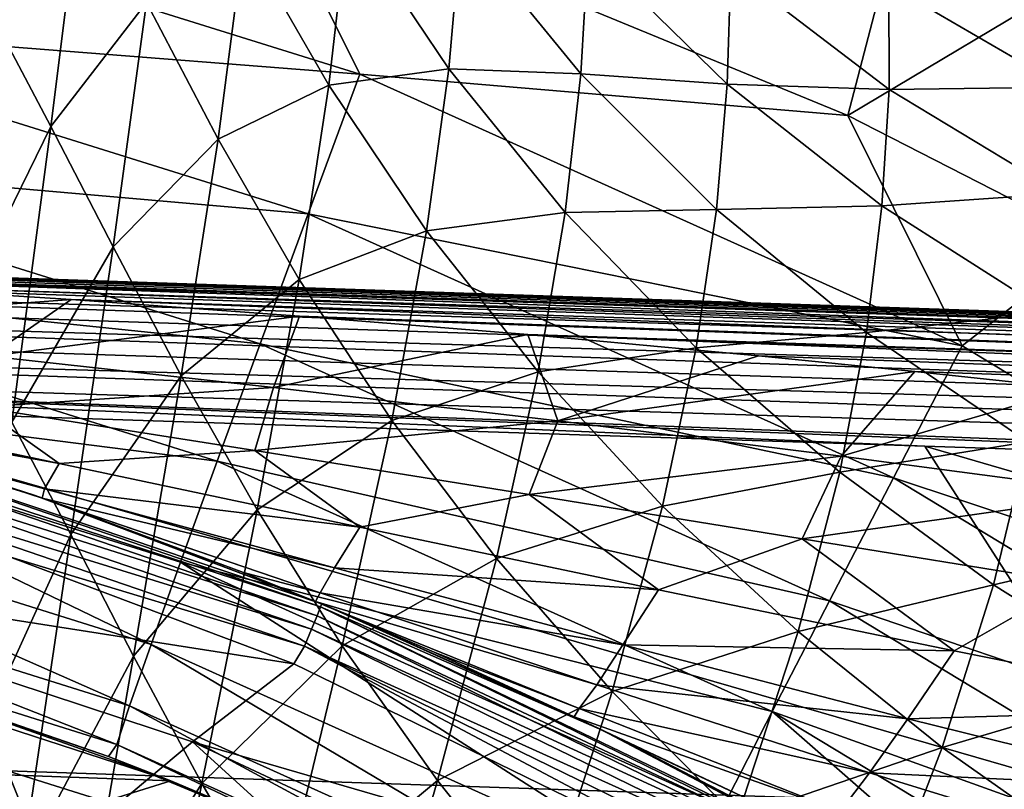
# Model space of a CAD drawing. Header units: metres. Extents: x -59 to 113, y -107 to 107.
# Tile 104 of 192: x 7.23 to 11.7, y 19.95 to 23.44. Entities that reach past the tile are written whole.
import ezdxf

# ---------------------------------------------------------------- set-up
doc = ezdxf.new("R2010")
doc.units = ezdxf.units.M
doc.layers.add('solid_20_382_333_XXX', color=7, linetype='CONTINUOUS')

msp = doc.modelspace()

# ---------------------------------------------------------------- linework, layer by layer
at = {"layer": 'solid_20_382_333_XXX'}
for points in [[(5.754511, 23.430979, -22.865164), (8.771934, 23.196054, -23.058811), (5.908751, 24.089352, -23.048618)], [(5.908751, 24.089352, -23.048618), (8.771934, 23.196054, -23.058811), (8.318962, 24.106834, -23.118942)], [(7.106011, 23.454899, -56.651505), (7.51338, 24.1075, -55.491383), (7.369662, 22.958565, -56.329639)], [(7.369662, 22.958565, -56.329639), (7.51338, 24.1075, -55.491383), (7.803753, 23.521227, -55.174492)], [(8.318962, 24.106834, -23.118942), (10.985412, 23.008343, -23.130362), (11.233797, 23.96081, -23.130487)], [(8.771934, 23.196054, -23.058811), (10.985412, 23.008343, -23.130362), (8.318962, 24.106834, -23.118942)], [(10.985412, 23.008343, -23.130362), (12.066834, 23.654335, -23.134518), (11.233797, 23.96081, -23.130487)], [(8.246974, 23.813166, -53.923519), (8.716955, 23.902159, -52.586758), (8.630932, 23.145855, -53.641064)], [(8.630932, 23.145855, -53.641064), (8.716955, 23.902159, -52.586758), (9.175822, 23.220608, -52.31142)], [(8.716955, 23.902159, -52.586758), (9.231621, 23.861658, -51.162998), (9.175822, 23.220608, -52.31142)], [(9.175822, 23.220608, -52.31142), (9.231621, 23.861658, -51.162998), (9.774027, 23.197664, -50.895882)], [(9.231621, 23.861658, -51.162998), (9.807264, 23.767689, -49.611588), (9.774027, 23.197664, -50.895882)], [(7.803753, 23.521227, -55.174492), (8.246974, 23.813166, -53.923519), (8.128624, 22.900982, -54.886471)], [(8.128624, 22.900982, -54.886471), (8.246974, 23.813166, -53.923519), (8.630932, 23.145855, -53.641064)], [(9.774027, 23.197664, -50.895882), (9.807264, 23.767689, -49.611588), (10.438498, 23.150339, -49.35358)], [(9.807264, 23.767689, -49.611588), (10.454425, 23.675018, -47.907009), (10.438498, 23.150339, -49.35358)], [(10.438498, 23.150339, -49.35358), (10.454425, 23.675018, -47.907009), (11.172956, 23.12682, -47.660755)], [(10.454425, 23.675018, -47.907009), (11.172228, 23.600782, -46.075329), (11.172956, 23.12682, -47.660755)], [(10.985412, 23.008343, -23.130362), (12.107307, 22.435474, -23.135868), (12.066834, 23.654335, -23.134518)], [(11.172228, 23.600782, -46.075329), (11.954461, 23.551861, -44.139931), (11.969797, 23.137321, -45.843319)], [(11.172956, 23.12682, -47.660755), (11.172228, 23.600782, -46.075329), (11.969797, 23.137321, -45.843319)], [(7.369662, 22.958565, -56.329639), (7.803753, 23.521227, -55.174492), (7.652771, 22.411777, -56.038006)], [(7.652771, 22.411777, -56.038006), (7.803753, 23.521227, -55.174492), (8.128624, 22.900982, -54.886471)], [(6.93547, 22.073929, -57.377487), (7.106011, 23.454899, -56.651505), (7.369662, 22.958565, -56.329639)], [(5.612467, 22.817968, -22.570528), (8.537094, 22.562326, -22.875034), (5.754511, 23.430979, -22.865164)], [(5.754511, 23.430979, -22.865164), (8.537094, 22.562326, -22.875034), (8.771934, 23.196054, -23.058811)], [(8.537094, 22.562326, -22.875034), (11.504366, 21.963106, -23.071037), (8.771934, 23.196054, -23.058811)], [(8.630932, 23.145855, -53.641064), (9.175822, 23.220608, -52.31142), (9.074975, 22.485468, -53.38213)], [(8.771934, 23.196054, -23.058811), (11.504366, 21.963106, -23.071037), (10.985412, 23.008343, -23.130362)], [(9.074975, 22.485468, -53.38213), (9.175822, 23.220608, -52.31142), (9.703553, 22.567703, -52.058025)], [(9.175822, 23.220608, -52.31142), (9.774027, 23.197664, -50.895882), (9.703553, 22.567703, -52.058025)], [(9.703553, 22.567703, -52.058025), (9.774027, 23.197664, -50.895882), (10.389962, 22.582375, -50.650173)], [(9.774027, 23.197664, -50.895882), (10.438498, 23.150339, -49.35358), (10.389962, 22.582375, -50.650173)], [(8.128624, 22.900982, -54.886471), (8.630932, 23.145855, -53.641064), (8.497263, 22.263391, -54.62524)], [(8.497263, 22.263391, -54.62524), (8.630932, 23.145855, -53.641064), (9.074975, 22.485468, -53.38213)], [(10.389962, 22.582375, -50.650173), (10.438498, 23.150339, -49.35358), (11.140911, 22.597925, -49.117851)], [(10.438498, 23.150339, -49.35358), (11.172956, 23.12682, -47.660755), (11.140911, 22.597925, -49.117851)], [(11.140911, 22.597925, -49.117851), (11.172956, 23.12682, -47.660755), (11.953784, 22.654585, -47.438328)], [(11.172956, 23.12682, -47.660755), (11.969797, 23.137321, -45.843319), (11.953784, 22.654585, -47.438328)], [(11.504366, 21.963106, -23.071037), (12.107307, 22.435474, -23.135868), (10.985412, 23.008343, -23.130362)], [(6.93547, 22.073929, -57.377487), (7.369662, 22.958565, -56.329639), (7.192827, 21.616478, -57.086491)], [(7.192827, 21.616478, -57.086491), (7.369662, 22.958565, -56.329639), (7.652771, 22.411777, -56.038006)], [(7.652771, 22.411777, -56.038006), (8.128624, 22.900982, -54.886471), (7.961643, 21.826519, -55.777134)], [(7.961643, 21.826519, -55.777134), (8.128624, 22.900982, -54.886471), (8.497263, 22.263391, -54.62524)], [(5.486201, 22.265699, -22.174566), (8.319645, 21.972229, -22.5802), (5.612467, 22.817968, -22.570528)], [(5.612467, 22.817968, -22.570528), (8.319645, 21.972229, -22.5802), (8.537094, 22.562326, -22.875034)], [(11.140911, 22.597925, -49.117851), (11.953784, 22.654585, -47.438328), (11.90009, 22.114595, -48.908123)], [(8.319645, 21.972229, -22.5802), (11.192533, 21.364182, -22.886839), (8.537094, 22.562326, -22.875034)], [(8.537094, 22.562326, -22.875034), (11.192533, 21.364182, -22.886839), (11.504366, 21.963106, -23.071037)], [(9.074975, 22.485468, -53.38213), (9.703553, 22.567703, -52.058025), (9.580359, 21.845177, -53.146713)], [(9.580359, 21.845177, -53.146713), (9.703553, 22.567703, -52.058025), (10.29793, 21.954782, -51.827965)], [(9.703553, 22.567703, -52.058025), (10.389962, 22.582375, -50.650173), (10.29793, 21.954782, -51.827965)], [(10.29793, 21.954782, -51.827965), (10.389962, 22.582375, -50.650173), (11.070849, 22.023958, -50.428806)], [(10.389962, 22.582375, -50.650173), (11.140911, 22.597925, -49.117851), (11.070849, 22.023958, -50.428806)], [(11.070849, 22.023958, -50.428806), (11.140911, 22.597925, -49.117851), (11.90009, 22.114595, -48.908123)], [(30.303946, 21.493526, 28.656284), (0.755725, 22.487305, 28.670544), (1.120369, 22.47504, 30.401352)], [(1.316835, 22.468065, 28.648289), (0.755725, 22.487305, 28.670544), (30.303946, 21.493526, 28.656284)], [(30.49139, 21.487221, 30.415442), (1.120369, 22.47504, 30.401352), (1.120028, 22.46748, 30.504156)], [(30.49139, 21.487221, 30.415442), (30.303946, 21.493526, 28.656284), (1.120369, 22.47504, 30.401352)], [(8.497263, 22.263391, -54.62524), (9.074975, 22.485468, -53.38213), (8.917718, 21.625059, -54.388874)], [(8.917718, 21.625059, -54.388874), (9.074975, 22.485468, -53.38213), (9.580359, 21.845177, -53.146713)], [(30.490343, 21.46888, 30.574562), (1.119171, 22.444893, 30.604797), (1.11782, 22.407772, 30.701019)], [(30.490343, 21.46888, 30.574562), (1.120028, 22.46748, 30.504156), (1.119171, 22.444893, 30.604797)], [(30.490343, 21.46888, 30.574562), (30.49139, 21.487221, 30.415442), (1.120028, 22.46748, 30.504156)], [(1.316835, 22.468065, 28.648289), (30.303946, 21.493526, 28.656284), (30.307268, 21.475008, 28.497025)], [(1.316835, 22.468065, 28.648289), (30.307268, 21.475008, 28.497025), (1.898978, 22.447359, 28.623594)], [(30.307268, 21.475008, 28.497025), (3.095619, 22.401501, 28.568605), (1.898978, 22.447359, 28.623594)], [(11.504366, 21.963106, -23.071037), (14.066104, 20.412146, -23.084705), (12.107307, 22.435474, -23.135868)], [(30.488375, 21.410219, 30.734554), (1.11782, 22.407772, 30.701019), (1.116005, 22.356949, 30.790701)], [(30.490343, 21.46888, 30.574562), (1.11782, 22.407772, 30.701019), (30.488375, 21.410219, 30.734554)], [(30.307268, 21.475008, 28.497025), (4.240564, 22.352375, 28.510481), (3.095619, 22.401501, 28.568605)], [(7.192827, 21.616478, -57.086491), (7.652771, 22.411777, -56.038006), (7.460767, 21.10664, -56.827)], [(7.460767, 21.10664, -56.827), (7.652771, 22.411777, -56.038006), (7.961643, 21.826519, -55.777134)], [(30.485037, 21.310884, 30.879911), (1.116005, 22.356949, 30.790701), (1.113765, 22.293537, 30.871912)], [(30.488375, 21.410219, 30.734554), (1.116005, 22.356949, 30.790701), (30.485037, 21.310884, 30.879911)], [(30.307268, 21.475008, 28.497025), (5.343086, 22.298782, 28.449795), (4.240564, 22.352375, 28.510481)], [(30.485037, 21.310884, 30.879911), (1.113765, 22.293537, 30.871912), (1.111149, 22.218895, 30.942926)], [(30.305294, 21.41626, 28.336926), (6.4134, 22.239473, 28.387197), (5.343086, 22.298782, 28.449795)], [(30.307268, 21.475008, 28.497025), (30.305294, 21.41626, 28.336926), (5.343086, 22.298782, 28.449795)], [(5.379225, 21.789444, -21.687262), (8.125064, 21.440544, -22.184162), (5.486201, 22.265699, -22.174566)], [(5.486201, 22.265699, -22.174566), (8.125064, 21.440544, -22.184162), (8.319645, 21.972229, -22.5802)], [(7.961643, 21.826519, -55.777134), (8.497263, 22.263391, -54.62524), (8.305443, 21.2183, -55.544216)], [(8.305443, 21.2183, -55.544216), (8.497263, 22.263391, -54.62524), (8.917718, 21.625059, -54.388874)], [(30.480576, 21.178202, 30.996025), (1.111149, 22.218895, 30.942926), (1.108213, 22.134607, 31.002224)], [(30.485037, 21.310884, 30.879911), (1.111149, 22.218895, 30.942926), (30.480576, 21.178202, 30.996025)], [(5.806697, 22.050686, 27.746027), (6.4134, 22.239473, 28.387197), (7.461804, 22.173147, 28.323442)], [(30.305294, 21.41626, 28.336926), (7.461804, 22.173147, 28.323442), (6.4134, 22.239473, 28.387197)], [(7.091758, 21.916927, 27.745413), (5.806697, 22.050686, 27.746027), (7.461804, 22.173147, 28.323442)], [(7.091758, 21.916927, 27.745413), (7.461804, 22.173147, 28.323442), (8.498629, 22.098452, 28.259459)], [(30.30195, 21.316784, 28.191505), (8.498629, 22.098452, 28.259459), (7.461804, 22.173147, 28.323442)], [(30.305294, 21.41626, 28.336926), (30.30195, 21.316784, 28.191505), (7.461804, 22.173147, 28.323442)], [(30.480576, 21.178202, 30.996025), (1.108213, 22.134607, 31.002224), (1.105018, 22.04249, 31.048508)], [(11.070849, 22.023958, -50.428806), (11.90009, 22.114595, -48.908123), (11.802567, 21.526976, -50.235313)], [(8.380521, 21.774408, 27.74431), (7.091758, 21.916927, 27.745413), (8.498629, 22.098452, 28.259459)], [(8.380521, 21.774408, 27.74431), (8.498629, 22.098452, 28.259459), (9.534586, 22.013937, 28.196367)], [(30.30195, 21.316784, 28.191505), (9.534586, 22.013937, 28.196367), (8.498629, 22.098452, 28.259459)], [(30.475447, 21.025618, 31.073519), (1.105018, 22.04249, 31.048508), (1.101637, 21.944574, 31.080746)], [(30.480576, 21.178202, 30.996025), (1.105018, 22.04249, 31.048508), (30.475447, 21.025618, 31.073519)], [(9.669758, 21.622597, 27.746254), (8.380521, 21.774408, 27.74431), (9.534586, 22.013937, 28.196367)], [(30.297485, 21.183937, 28.075399), (10.580964, 21.917999, 28.135571), (9.534586, 22.013937, 28.196367)], [(9.669758, 21.622597, 27.746254), (9.534586, 22.013937, 28.196367), (10.580964, 21.917999, 28.135571)], [(30.30195, 21.316784, 28.191505), (30.297485, 21.183937, 28.075399), (9.534586, 22.013937, 28.196367)], [(10.29793, 21.954782, -51.827965), (11.070849, 22.023958, -50.428806), (10.950461, 21.390087, -51.623837)], [(10.950461, 21.390087, -51.623837), (11.070849, 22.023958, -50.428806), (11.802567, 21.526976, -50.235313)], [(16.896738, 21.323849, 31.108231), (20.32019, 21.21031, 31.1092), (1.101637, 21.944574, 31.080746)], [(30.475447, 21.025618, 31.073519), (1.101637, 21.944574, 31.080746), (20.32019, 21.21031, 31.1092)], [(11.335969, 21.50754, 31.105904), (16.896738, 21.323849, 31.108231), (1.101637, 21.944574, 31.080746)], [(6.082096, 21.680241, 31.102623), (11.335969, 21.50754, 31.105904), (1.101637, 21.944574, 31.080746)], [(8.125064, 21.440544, -22.184162), (10.903008, 20.806597, -22.591745), (8.319645, 21.972229, -22.5802)], [(8.319645, 21.972229, -22.5802), (10.903008, 20.806597, -22.591745), (11.192533, 21.364182, -22.886839)], [(9.580359, 21.845177, -53.146713), (10.29793, 21.954782, -51.827965), (10.144875, 21.236031, -52.93568)], [(10.144875, 21.236031, -52.93568), (10.29793, 21.954782, -51.827965), (10.950461, 21.390087, -51.623837)], [(11.192533, 21.364182, -22.886839), (14.066104, 20.412146, -23.084705), (11.504366, 21.963106, -23.071037)], [(7.047052, 21.685221, 27.105242), (7.091758, 21.916927, 27.745413), (8.380521, 21.774408, 27.74431)], [(9.669758, 21.622597, 27.746254), (10.580964, 21.917999, 28.135571), (11.289705, 21.846891, 28.097233)], [(30.297485, 21.183937, 28.075399), (11.289705, 21.846891, 28.097233), (10.580964, 21.917999, 28.135571)], [(10.956119, 21.461802, 27.755527), (9.669758, 21.622597, 27.746254), (11.289705, 21.846891, 28.097233)], [(10.956119, 21.461802, 27.755527), (11.289705, 21.846891, 28.097233), (12.011954, 21.769377, 28.061413)], [(30.297485, 21.183937, 28.075399), (12.011954, 21.769377, 28.061413), (11.289705, 21.846891, 28.097233)], [(7.460767, 21.10664, -56.827), (7.961643, 21.826519, -55.777134), (7.745257, 20.555691, -56.59901)], [(7.745257, 20.555691, -56.59901), (7.961643, 21.826519, -55.777134), (8.305443, 21.2183, -55.544216)], [(8.917718, 21.625059, -54.388874), (9.580359, 21.845177, -53.146713), (9.391351, 20.9986, -54.176689)], [(9.391351, 20.9986, -54.176689), (9.580359, 21.845177, -53.146713), (10.144875, 21.236031, -52.93568)], [(5.294341, 21.401737, -21.12142), (7.825067, 20.608536, -21.131187), (5.379225, 21.789444, -21.687262)], [(5.379225, 21.789444, -21.687262), (7.958751, 20.98196, -21.696892), (8.125064, 21.440544, -22.184162)], [(7.825067, 20.608536, -21.131187), (7.958751, 20.98196, -21.696892), (5.379225, 21.789444, -21.687262)], [(7.047052, 21.685221, 27.105242), (8.380521, 21.774408, 27.74431), (8.294693, 21.488779, 27.17716)], [(8.294693, 21.488779, 27.17716), (8.380521, 21.774408, 27.74431), (9.669758, 21.622597, 27.746254)], [(12.235824, 21.293518, 27.776878), (10.956119, 21.461802, 27.755527), (12.011954, 21.769377, 28.061413)], [(6.043777, 21.71793, 26.32192), (7.408298, 21.428518, 26.47274), (6.024089, 21.67857, 25.572741)], [(7.047052, 21.685221, 27.105242), (7.408298, 21.428518, 26.47274), (6.043777, 21.71793, 26.32192)], [(5.945169, 21.640875, 4.123588), (5.956472, 21.682018, 4.207295), (8.593789, 20.778265, 4.207295)], [(5.956472, 21.682018, 4.207295), (5.960352, 21.696178, 4.3), (7.2939, 21.284948, 4.3)], [(5.956472, 21.682018, 4.207295), (7.2939, 21.284948, 4.3), (8.599391, 20.791836, 4.3)], [(8.593789, 20.778265, 4.207295), (5.956472, 21.682018, 4.207295), (8.599391, 20.791836, 4.3)], [(6.475384, 21.548071, 25.391857), (7.2939, 21.284948, 4.3), (5.960352, 21.696178, 4.3)], [(7.34093, 21.314753, 25.78104), (6.475384, 21.548071, 25.391857), (6.024089, 21.67857, 25.572741)], [(7.408298, 21.428518, 26.47274), (7.34093, 21.314753, 25.78104), (6.024089, 21.67857, 25.572741)], [(6.082096, 21.680241, 31.102623), (12.39457, 19.858429, 31.277998), (11.335969, 21.50754, 31.105904)], [(7.172829, 20.034822, 31.265085), (12.39457, 19.858429, 31.277998), (6.082096, 21.680241, 31.102623)], [(7.047052, 21.685221, 27.105242), (8.294693, 21.488779, 27.17716), (7.408298, 21.428518, 26.47274)], [(5.945169, 21.640875, 4.123588), (8.577482, 20.738836, 4.123588), (5.927562, 21.576782, 4.057184)], [(5.945169, 21.640875, 4.123588), (8.593789, 20.778265, 4.207295), (8.577482, 20.738836, 4.123588)], [(8.305443, 21.2183, -55.544216), (8.917718, 21.625059, -54.388874), (8.692194, 20.602598, -55.336567)], [(8.692194, 20.602598, -55.336567), (8.917718, 21.625059, -54.388874), (9.391351, 20.9986, -54.176689)], [(6.988858, 20.071367, -57.759342), (7.192827, 21.616478, -57.086491), (7.460767, 21.10664, -56.827)], [(8.294693, 21.488779, 27.17716), (9.669758, 21.622597, 27.746254), (9.54007, 21.289207, 27.25407)], [(9.54007, 21.289207, 27.25407), (9.669758, 21.622597, 27.746254), (10.956119, 21.461802, 27.755527)], [(5.927562, 21.576782, 4.057184), (8.552079, 20.677416, 4.057184), (5.905377, 21.496029, 4.014596)], [(8.577482, 20.738836, 4.123588), (8.552079, 20.677416, 4.057184), (5.927562, 21.576782, 4.057184)], [(6.475384, 21.548071, 25.391857), (7.329756, 21.272627, 25.076416), (7.2939, 21.284948, 4.3)], [(7.34093, 21.314753, 25.78104), (7.329756, 21.272627, 25.076416), (6.475384, 21.548071, 25.391857)], [(5.905377, 21.496029, 4.014596), (8.520072, 20.600027, 4.014596), (7.182995, 21.005823, 4)], [(8.552079, 20.677416, 4.057184), (8.520072, 20.600027, 4.014596), (5.905377, 21.496029, 4.014596)], [(10.950461, 21.390087, -51.623837), (11.802567, 21.526976, -50.235313), (11.647497, 20.878548, -51.448875)], [(11.335969, 21.50754, 31.105904), (17.585453, 19.68667, 31.286623), (16.896738, 21.323849, 31.108231)], [(12.39457, 19.858429, 31.277998), (17.585453, 19.68667, 31.286623), (11.335969, 21.50754, 31.105904)], [(11.647497, 20.878548, -51.448875), (11.802567, 21.526976, -50.235313), (12.567472, 21.09359, -50.073383)], [(8.294693, 21.488779, 27.17716), (8.771519, 21.140341, 26.629282), (7.408298, 21.428518, 26.47274)], [(8.294693, 21.488779, 27.17716), (9.54007, 21.289207, 27.25407), (8.771519, 21.140341, 26.629282)], [(9.54007, 21.289207, 27.25407), (10.956119, 21.461802, 27.755527), (10.779268, 21.087828, 27.340193)], [(10.779268, 21.087828, 27.340193), (10.956119, 21.461802, 27.755527), (12.235824, 21.293518, 27.776878)], [(5.233687, 21.112335, -20.492706), (7.727372, 20.329666, -20.502691), (5.294341, 21.401737, -21.12142)], [(7.727372, 20.329666, -20.502691), (7.825067, 20.608536, -21.131187), (5.294341, 21.401737, -21.12142)], [(7.408298, 21.428518, 26.47274), (8.771519, 21.140341, 26.629282), (7.34093, 21.314753, 25.78104)], [(7.958751, 20.98196, -21.696892), (10.643076, 20.304296, -22.195602), (8.125064, 21.440544, -22.184162)], [(8.125064, 21.440544, -22.184162), (10.643076, 20.304296, -22.195602), (10.903008, 20.806597, -22.591745)], [(10.144875, 21.236031, -52.93568), (10.950461, 21.390087, -51.623837), (10.760325, 20.666285, -52.751194)], [(10.760325, 20.666285, -52.751194), (10.950461, 21.390087, -51.623837), (11.647497, 20.878548, -51.448875)], [(10.903008, 20.806597, -22.591745), (13.683439, 19.856724, -22.900021), (11.192533, 21.364182, -22.886839)], [(11.192533, 21.364182, -22.886839), (13.683439, 19.856724, -22.900021), (14.066104, 20.412146, -23.084705)], [(7.34093, 21.314753, 25.78104), (8.657612, 20.956255, 25.99971), (7.329756, 21.272627, 25.076416)], [(8.771519, 21.140341, 26.629282), (8.657612, 20.956255, 25.99971), (7.34093, 21.314753, 25.78104)], [(8.570921, 20.803589, 24.678244), (8.599391, 20.791836, 4.3), (7.2939, 21.284948, 4.3)], [(8.243914, 20.935326, 24.776348), (8.570921, 20.803589, 24.678244), (7.2939, 21.284948, 4.3)], [(7.361902, 21.261524, 25.065216), (8.243914, 20.935326, 24.776348), (7.2939, 21.284948, 4.3)], [(7.329756, 21.272627, 25.076416), (7.361902, 21.261524, 25.065216), (7.2939, 21.284948, 4.3)], [(8.592189, 20.842094, 25.343384), (7.361902, 21.261524, 25.065216), (7.329756, 21.272627, 25.076416)], [(8.657612, 20.956255, 25.99971), (8.592189, 20.842094, 25.343384), (7.329756, 21.272627, 25.076416)], [(9.54007, 21.289207, 27.25407), (10.127154, 20.855766, 26.797203), (8.771519, 21.140341, 26.629282)], [(9.54007, 21.289207, 27.25407), (10.779268, 21.087828, 27.340193), (10.127154, 20.855766, 26.797203)], [(10.779268, 21.087828, 27.340193), (12.235824, 21.293518, 27.776878), (12.007984, 20.887196, 27.44026)], [(8.592189, 20.842094, 25.343384), (8.243914, 20.935326, 24.776348), (7.361902, 21.261524, 25.065216)], [(9.391351, 20.9986, -54.176689), (10.144875, 21.236031, -52.93568), (9.916197, 20.394754, -53.988914)], [(9.916197, 20.394754, -53.988914), (10.144875, 21.236031, -52.93568), (10.760325, 20.666285, -52.751194)], [(7.745257, 20.555691, -56.59901), (8.305443, 21.2183, -55.544216), (8.05554, 19.977957, -56.399033)], [(8.05554, 19.977957, -56.399033), (8.305443, 21.2183, -55.544216), (8.692194, 20.602598, -55.336567)], [(8.771519, 21.140341, 26.629282), (10.127154, 20.855766, 26.797203), (8.657612, 20.956255, 25.99971)], [(5.199383, 20.930874, -19.816908), (7.668992, 20.154623, -19.827175), (5.233687, 21.112335, -20.492706)], [(7.668992, 20.154623, -19.827175), (7.727372, 20.329666, -20.502691), (5.233687, 21.112335, -20.492706)], [(6.988858, 20.071367, -57.759342), (7.460767, 21.10664, -56.827), (7.236181, 19.598461, -57.534561)], [(7.236181, 19.598461, -57.534561), (7.460767, 21.10664, -56.827), (7.745257, 20.555691, -56.59901)], [(10.779268, 21.087828, 27.340193), (11.468574, 20.578791, 26.983297), (10.127154, 20.855766, 26.797203)], [(10.779268, 21.087828, 27.340193), (12.007984, 20.887196, 27.44026), (11.468574, 20.578791, 26.983297)], [(11.647497, 20.878548, -51.448875), (12.567472, 21.09359, -50.073383), (12.372197, 20.422899, -51.306499)], [(5.556706, 20.976482, 4), (7.182995, 21.005823, 4), (8.472338, 20.519733, 4)], [(8.520072, 20.600027, 4.014596), (8.472338, 20.519733, 4), (7.182995, 21.005823, 4)], [(8.692194, 20.602598, -55.336567), (9.391351, 20.9986, -54.176689), (9.12362, 19.991463, -55.152763)], [(9.12362, 19.991463, -55.152763), (9.391351, 20.9986, -54.176689), (9.916197, 20.394754, -53.988914)], [(7.400136, 19.652939, 5.212436), (4.972507, 20.402798, 5.212436), (5.556706, 20.976482, 4)], [(8.012625, 20.166502, 4), (5.556706, 20.976482, 4), (8.472338, 20.519733, 4)], [(7.400136, 19.652939, 5.212436), (5.556706, 20.976482, 4), (8.012625, 20.166502, 4)], [(7.825067, 20.608536, -21.131187), (10.239439, 19.518499, -21.142841), (7.958751, 20.98196, -21.696892)], [(7.958751, 20.98196, -21.696892), (10.419936, 19.871138, -21.708374), (10.643076, 20.304296, -22.195602)], [(10.239439, 19.518499, -21.142841), (10.419936, 19.871138, -21.708374), (7.958751, 20.98196, -21.696892)], [(8.657612, 20.956255, 25.99971), (9.965779, 20.606773, 26.232389), (8.592189, 20.842094, 25.343384)], [(10.127154, 20.855766, 26.797203), (9.965779, 20.606773, 26.232389), (8.657612, 20.956255, 25.99971)], [(5.199383, 20.930874, -19.816908), (6.401865, 20.524769, -19.116484), (7.63124, 20.100103, -19.121574)], [(5.199383, 20.930874, -19.816908), (7.63124, 20.100103, -19.121574), (7.668992, 20.154623, -19.827175)], [(8.592189, 20.842094, 25.343384), (8.570921, 20.803589, 24.678244), (8.243914, 20.935326, 24.776348)], [(10.760325, 20.666285, -52.751194), (11.647497, 20.878548, -51.448875), (11.413764, 20.141201, -52.596081)], [(11.413764, 20.141201, -52.596081), (11.647497, 20.878548, -51.448875), (12.372197, 20.422899, -51.306499)], [(12.007984, 20.887196, 27.44026), (12.787971, 20.316076, 27.194843), (11.468574, 20.578791, 26.983297)], [(3.841186, 20.136913), (7.914678, 19.990191), (5.346828, 20.824535)], [(5.346828, 20.824535), (7.914678, 19.990191), (6.401865, 20.524769, -19.116484)], [(8.592189, 20.842094, 25.343384), (9.846633, 20.424379, 25.627411), (8.570921, 20.803589, 24.678244)], [(9.965779, 20.606773, 26.232389), (9.846633, 20.424379, 25.627411), (8.592189, 20.842094, 25.343384)], [(10.127154, 20.855766, 26.797203), (11.468574, 20.578791, 26.983297), (9.965779, 20.606773, 26.232389)], [(8.570921, 20.803589, 24.678244), (9.108964, 20.57369, 24.527617), (8.599391, 20.791836, 4.3)], [(9.767187, 20.317047, 24.997992), (9.108964, 20.57369, 24.527617), (8.570921, 20.803589, 24.678244)], [(9.846633, 20.424379, 25.627411), (9.767187, 20.317047, 24.997992), (8.570921, 20.803589, 24.678244)], [(8.577482, 20.738836, 4.123588), (8.593789, 20.778265, 4.207295), (11.098998, 19.555094, 4.207295)], [(8.593789, 20.778265, 4.207295), (8.599391, 20.791836, 4.3), (9.871802, 20.218742, 4.3)], [(8.593789, 20.778265, 4.207295), (9.871802, 20.218742, 4.3), (11.106237, 19.567869, 4.3)], [(11.098998, 19.555094, 4.207295), (8.593789, 20.778265, 4.207295), (11.106237, 19.567869, 4.3)], [(9.744745, 20.280285, 24.367397), (9.871802, 20.218742, 4.3), (8.599391, 20.791836, 4.3)], [(9.108964, 20.57369, 24.527617), (9.744745, 20.280285, 24.367397), (8.599391, 20.791836, 4.3)], [(10.643076, 20.304296, -22.195602), (13.327814, 19.339758, -22.60463), (10.903008, 20.806597, -22.591745)], [(10.903008, 20.806597, -22.591745), (13.327814, 19.339758, -22.60463), (13.683439, 19.856724, -22.900021)], [(8.577482, 20.738836, 4.123588), (11.077937, 19.517986, 4.123588), (8.552079, 20.677416, 4.057184)], [(8.577482, 20.738836, 4.123588), (11.098998, 19.555094, 4.207295), (11.077937, 19.517986, 4.123588)], [(8.552079, 20.677416, 4.057184), (11.045129, 19.460182, 4.057184), (8.520072, 20.600027, 4.014596)], [(11.077937, 19.517986, 4.123588), (11.045129, 19.460182, 4.057184), (8.552079, 20.677416, 4.057184)], [(9.916197, 20.394754, -53.988914), (10.760325, 20.666285, -52.751194), (10.484627, 19.821775, -53.827133)], [(10.484627, 19.821775, -53.827133), (10.760325, 20.666285, -52.751194), (11.413764, 20.141201, -52.596081)], [(7.727372, 20.329666, -20.502691), (10.106115, 19.255245, -20.514624), (7.825067, 20.608536, -21.131187)], [(10.106115, 19.255245, -20.514624), (10.239439, 19.518499, -21.142841), (7.825067, 20.608536, -21.131187)], [(8.05554, 19.977957, -56.399033), (8.692194, 20.602598, -55.336567), (8.39981, 19.387716, -56.223671)], [(8.39981, 19.387716, -56.223671), (8.692194, 20.602598, -55.336567), (9.12362, 19.991463, -55.152763)], [(8.520072, 20.600027, 4.014596), (10.946705, 19.313456, 4), (8.472338, 20.519733, 4)], [(8.520072, 20.600027, 4.014596), (11.003791, 19.387348, 4.014596), (10.946705, 19.313456, 4)], [(11.045129, 19.460182, 4.057184), (11.003791, 19.387348, 4.014596), (8.520072, 20.600027, 4.014596)], [(9.965779, 20.606773, 26.232389), (11.258118, 20.271189, 26.486334), (9.846633, 20.424379, 25.627411)], [(11.468574, 20.578791, 26.983297), (11.258118, 20.271189, 26.486334), (9.965779, 20.606773, 26.232389)], [(7.236181, 19.598461, -57.534561), (7.745257, 20.555691, -56.59901), (7.491096, 19.084141, -57.340881)], [(7.491096, 19.084141, -57.340881), (7.745257, 20.555691, -56.59901), (8.05554, 19.977957, -56.399033)], [(9.767187, 20.317047, 24.997992), (9.744745, 20.280285, 24.367397), (9.108964, 20.57369, 24.527617)], [(11.468574, 20.578791, 26.983297), (12.787971, 20.316076, 27.194843), (11.258118, 20.271189, 26.486334)], [(7.914678, 19.990191), (7.63124, 20.100103, -19.121574), (6.401865, 20.524769, -19.116484)], [(8.012625, 20.166502, 4), (8.472338, 20.519733, 4), (10.946705, 19.313456, 4)], [(9.846633, 20.424379, 25.627411), (11.08499, 20.025024, 25.93593), (9.767187, 20.317047, 24.997992)], [(11.258118, 20.271189, 26.486334), (11.08499, 20.025024, 25.93593), (9.846633, 20.424379, 25.627411)], [(11.413764, 20.141201, -52.596081), (12.372197, 20.422899, -51.306499), (12.089394, 19.664053, -52.473354)], [(6.385896, 19.653769, 14.8), (4.972507, 20.402798, 5.212436), (7.400136, 19.652939, 5.212436)], [(9.12362, 19.991463, -55.152763), (9.916197, 20.394754, -53.988914), (9.598296, 19.395298, -54.992294)], [(9.598296, 19.395298, -54.992294), (9.916197, 20.394754, -53.988914), (10.484627, 19.821775, -53.827133)], [(7.668992, 20.154623, -19.827175), (10.024442, 19.090122, -19.839468), (7.727372, 20.329666, -20.502691)], [(10.024442, 19.090122, -19.839468), (10.106115, 19.255245, -20.514624), (7.727372, 20.329666, -20.502691)], [(9.767187, 20.317047, 24.997992), (10.951363, 19.850286, 25.347315), (9.744745, 20.280285, 24.367397)], [(11.08499, 20.025024, 25.93593), (10.951363, 19.850286, 25.347315), (9.767187, 20.317047, 24.997992)], [(10.419936, 19.871138, -21.708374), (12.733304, 18.472713, -21.721195), (10.643076, 20.304296, -22.195602)], [(10.643076, 20.304296, -22.195602), (13.008158, 18.874146, -22.208368), (13.327814, 19.339758, -22.60463)], [(12.733304, 18.472713, -21.721195), (13.008158, 18.874146, -22.208368), (10.643076, 20.304296, -22.195602)], [(12.787971, 20.316076, 27.194843), (12.526142, 19.957186, 26.769411), (11.258118, 20.271189, 26.486334)], [(9.744745, 20.280285, 24.367397), (9.944769, 20.182953, 24.321131), (9.871802, 20.218742, 4.3)], [(10.869183, 19.748169, 24.741776), (9.944769, 20.182953, 24.321131), (9.744745, 20.280285, 24.367397)], [(10.951363, 19.850286, 25.347315), (10.869183, 19.748169, 24.741776), (9.744745, 20.280285, 24.367397)], [(11.258118, 20.271189, 26.486334), (12.526142, 19.957186, 26.769411), (11.08499, 20.025024, 25.93593)], [(10.842964, 19.714972, 24.140091), (11.106237, 19.567869, 4.3), (9.871802, 20.218742, 4.3)], [(10.739938, 19.771286, 24.158506), (10.842964, 19.714972, 24.140091), (9.871802, 20.218742, 4.3)], [(9.944769, 20.182953, 24.321131), (10.739938, 19.771286, 24.158506), (9.871802, 20.218742, 4.3)], [(9.719761, 18.615215, 5.212436), (7.400136, 19.652939, 5.212436), (8.012625, 20.166502, 4)], [(7.668992, 20.154623, -19.827175), (7.63124, 20.100103, -19.121574), (8.838045, 19.599463, -19.127441)], [(7.668992, 20.154623, -19.827175), (8.838045, 19.599463, -19.127441), (10.024442, 19.090122, -19.839468)], [(10.355173, 19.069885, 4), (8.012625, 20.166502, 4), (10.946705, 19.313456, 4)], [(9.719761, 18.615215, 5.212436), (8.012625, 20.166502, 4), (10.355173, 19.069885, 4)], [(10.869183, 19.748169, 24.741776), (10.739938, 19.771286, 24.158506), (9.944769, 20.182953, 24.321131)], [(3.841186, 20.136913), (6.334743, 19.496693), (7.914678, 19.990191)], [(10.484627, 19.821775, -53.827133), (11.413764, 20.141201, -52.596081), (11.084698, 19.285242, -53.693604)], [(11.084698, 19.285242, -53.693604), (11.413764, 20.141201, -52.596081), (12.089394, 19.664053, -52.473354)], [(6.765501, 18.358908, -58.34586), (6.988858, 20.071367, -57.759342), (7.236181, 19.598461, -57.534561)], [(7.914678, 19.990191), (8.838045, 19.599463, -19.127441), (7.63124, 20.100103, -19.121574)], [(7.172829, 20.034822, 31.265085), (2.446934, 19.066116, 31.344608), (7.826676, 18.398201, 31.413984)], [(7.172829, 20.034822, 31.265085), (12.926983, 18.224337, 31.435705), (12.39457, 19.858429, 31.277998)], [(7.172829, 20.034822, 31.265085), (7.826676, 18.398201, 31.413984), (12.926983, 18.224337, 31.435705)], [(11.08499, 20.025024, 25.93593), (12.298256, 19.6523, 26.277458), (10.951363, 19.850286, 25.347315)], [(12.526142, 19.957186, 26.769411), (12.298256, 19.6523, 26.277458), (11.08499, 20.025024, 25.93593)], [(6.334743, 19.496693), (10.35774, 18.840574), (7.914678, 19.990191)], [(7.491096, 19.084141, -57.340881), (8.05554, 19.977957, -56.399033), (7.762994, 18.541397, -57.174263)], [(7.762994, 18.541397, -57.174263), (8.05554, 19.977957, -56.399033), (8.39981, 19.387716, -56.223671)], [(7.914678, 19.990191), (10.35774, 18.840574), (8.838045, 19.599463, -19.127441)], [(8.39981, 19.387716, -56.223671), (9.12362, 19.991463, -55.152763), (8.780416, 18.796358, -56.070759)], [(8.780416, 18.796358, -56.070759), (9.12362, 19.991463, -55.152763), (9.598296, 19.395298, -54.992294)]]:
    msp.add_3dface(points, dxfattribs=at)

doc.saveas('drawing.dxf')
